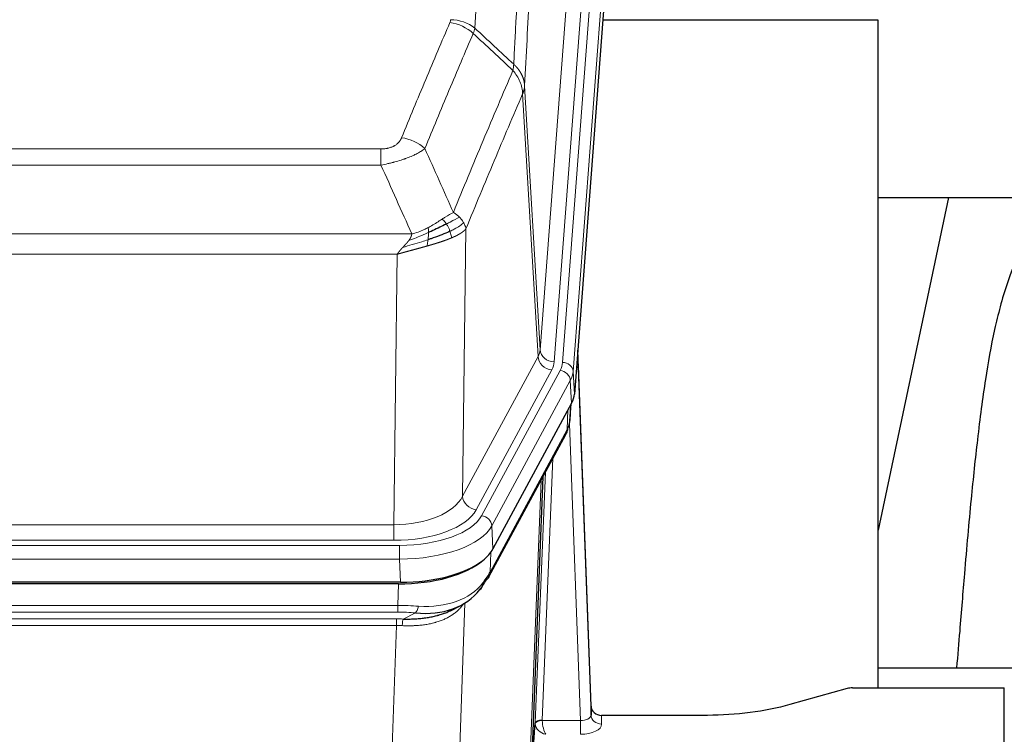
# Model space of a CAD drawing. Header units: inches. Extents: x 0 to 23760, y -13 to 16800.
# Tile 209 of 247: x 15943 to 16221, y 14457 to 14659. Entities that reach past the tile are written whole.
import ezdxf

# ---------------------------------------------------------------- set-up
doc = ezdxf.new("R2010")
doc.units = ezdxf.units.IN
doc.layers.add('254', color=7, linetype='Continuous', true_color=0xffffff)

msp = doc.modelspace()

# ---------------------------------------------------------------- linework, layer by layer
at = {"layer": '254', "color": 110, "linetype": 'Continuous', "lineweight": 13}
for p, q in [((16090.194, 14565.756), (16103.26, 14738.529)), ((16107.252, 14735.102), (16094.186, 14562.329)), ((16096.533, 14562.177), (16109.644, 14735.537)), ((16112.638, 14732.967), (16099.527, 14559.607)), ((16089.613, 14563.846), (16085.261, 14638.098)), ((16085.817, 14640.432), (16090.194, 14565.756)), ((15839.825, 14622.551), (16045.168, 14622.551)), ((16045.168, 14617.988), (16045.168, 14622.551)), ((16045.168, 14617.988), (15839.825, 14617.988)), ((16069.219, 14599.954), (16068.261, 14524.303)), ((15831.094, 14598.508), (16053.899, 14598.508)), ((16049.787, 14592.764), (15835.207, 14592.764)), ((16048.818, 14516.268), (16049.787, 14592.764)), ((16068.261, 14524.303), (16089.613, 14563.846)), ((16072.137, 14520.495), (16093.489, 14560.038)), ((16073.662, 14518.82), (16095.836, 14559.886)), ((16099.527, 14559.607), (16099.901, 14553.234)), ((16098.743, 14557.029), (16076.569, 14515.964)), ((16099.116, 14550.657), (16098.743, 14557.029)), ((16098.632, 14545.731), (16098.986, 14550.415)), ((16097.847, 14543.152), (16098.065, 14548.71)), ((16101.613, 14460.908), (16098.482, 14544.76)), ((16076.099, 14502.877), (16097.847, 14543.152)), ((16093.829, 14535.047), (16090.807, 14460.995)), ((16088.81, 14460.229), (16091.702, 14531.107)), ((16086.995, 14441.601), (16090.463, 14528.812)), ((15836.175, 14516.268), (16048.818, 14516.268)), ((16048.818, 14511.854), (16048.818, 14516.268)), ((16076.569, 14515.964), (16076.862, 14509.442)), ((15834.586, 14510.431), (16050.407, 14510.431)), ((16048.818, 14511.854), (15836.175, 14511.854)), ((16050.407, 14506.525), (16050.407, 14510.431)), ((16076.276, 14508.512), (16076.099, 14502.877)), ((16050.407, 14506.525), (15834.586, 14506.525)), ((16050.7, 14500.004), (16050.407, 14506.525)), ((16049.917, 14493.431), (16050.108, 14499.522)), ((15835.076, 14493.431), (16049.917, 14493.431)), ((16049.917, 14491.566), (16049.917, 14493.431)), ((16068.946, 14494.126), (16065.51, 14399.986)), ((16049.917, 14491.566), (15835.076, 14491.566)), ((16051.488, 14489.592), (16054.941, 14491.337)), ((15835.418, 14489.623), (16049.575, 14489.623)), ((16049.575, 14487.758), (15835.418, 14487.758)), ((16046.102, 14392.582), (16049.575, 14487.758)), ((16049.575, 14487.758), (16049.575, 14489.623)), ((16090.808, 14460.908), (16101.613, 14460.908)), ((16101.613, 14460.908), (16101.613, 14456.993)), ((16107.594, 14462.355), (16107.604, 14459.907))]:
    msp.add_line(p, q, dxfattribs=at)
at = {"layer": '254', "color": 2, "linetype": 'Continuous', "lineweight": 25}
for p, q in [((16113.019, 14726.688), (16099.901, 14553.234)), ((16185.837, 14658.924), (16107.894, 14658.924)), ((16185.837, 14470.122), (16185.837, 14658.924)), ((16205.68, 14608.842), (16185.837, 14514.686)), ((16185.899, 14608.845), (16257.574, 14608.845)), ((16104.595, 14464.977), (16100.837, 14565.615)), ((16100.917, 14561.222), (16104.606, 14462.44)), ((16099.116, 14550.657), (16076.862, 14509.442)), ((16098.625, 14545.618), (16098.988, 14550.42)), ((16098.803, 14550.075), (16098.632, 14545.731)), ((16098.625, 14545.618), (16098.632, 14545.731)), ((16075.74, 14501.547), (16097.488, 14541.822)), ((16091.009, 14529.822), (16087.581, 14443.611)), ((16050.7, 14500.004), (15834.293, 14500.004)), ((16050.108, 14499.522), (15834.885, 14499.522)), ((16064.806, 14491.959), (16067.599, 14493.37)), ((16257.834, 14475.695), (16185.838, 14475.695)), ((16177.041, 14469.927), (16160.876, 14465.396)), ((16178.539, 14470.122), (16221.497, 14470.122)), ((16221.497, 14381.72), (16221.497, 14470.122)), ((16104.606, 14462.44), (16104.595, 14464.977)), ((16087.581, 14443.611), (16088.81, 14460.229)), ((16137.497, 14462.355), (16107.594, 14462.355))]:
    msp.add_line(p, q, dxfattribs=at)
at = {"layer": '254', "color": 110, "linetype": 'Continuous', "lineweight": 13}
for centre, major_axis, ratio, start_param, end_param in [((16064.676, 14650.011), (-9.188, 3.948), 0.8056434, 4.2999866, 5.045624), ((16064.864, 14650.803), (-9.987, 0.512), 0.8285973, 3.9974013, 4.7548106), ((16051.015, 14617.549), (9.245, -3.812), 0.7933159, 1.14397, 1.886928), ((16070.168, 14566.267), (-20.038, 0.241), 0.4621297, 2.903225, 3.1123764), ((16094.186, 14565.877), (3.989, -0.302), 0.8864705, 3.2608937, 4.7793301), ((16093.489, 14563.586), (3.52, -1.9), 0.8606628, 3.6289862, 5.1474227), ((16100.917, 14559.069), (-0.214, 6.443), 0.0117452, 5.0526437, 5.774114), ((16070.168, 14562.719), (-24.033, 0.005), 0.4611335, 2.8976848, 3.1068362), ((16072.515, 14562.567), (-24.033, 0.005), 0.4611335, 2.8976848, 3.1068362), ((16096.533, 14559.516), (2.991, -0.226), 0.8864705, 0.119301, 1.6377375), ((16097.919, 14561.131), (2.998, 0.112), 0.4302668, 5.7021495, 6.2671208), ((16095.836, 14557.225), (2.64, -1.425), 0.8606628, 0.4873936, 2.00583), ((16072.515, 14559.906), (27.028, 0.171), 0.4605352, 6.0362132, 6.2453646), ((16070.837, 14525.943), (27.538, 20.422), 0.1820488, 5.9117286, 5.9437089), ((16093.968, 14543.722), (3.52, -1.9), 0.8606628, 0.0000038, 0.4001271), ((16048.898, 14526.875), (20.002, 0.126), 0.5302672, 4.7050812, 6.0263936), ((16072.137, 14524.043), (-3.52, 1.9), 0.8606628, 0.4873936, 2.00583), ((16048.898, 14523.327), (24.002, 0.049), 0.477994, 4.708097, 6.0294094), ((16050.355, 14521.528), (-24.02, 0.03), 0.4619935, 1.5735185, 2.8978281), ((16073.662, 14516.159), (2.64, -1.425), 0.8606628, 0.4873936, 2.00583), ((16050.355, 14518.867), (27.018, 0.111), 0.4567867, 4.7124116, 6.0367213), ((16072.221, 14503.447), (3.52, -1.9), 0.8606628, 0.0000038, 0.4001271), ((16050.171, 14514.815), (-25.329, 12.681), 0.6929209, 2.1169098, 3.0007467), ((16049.268, 14485.997), (27.015, 0.091), 0.2751837, 1.3250001, 1.545831), ((16049.268, 14482.162), (23.017, 0.318), 0.4083138, 1.3161001, 1.5369309), ((16054.941, 14495.173), (-0.368, -3.983), 0.2964475, 0.3019504, 1.0888865), ((16048.786, 14479.811), (24.025, 0.387), 0.4081205, 1.4515093, 1.5313568), ((16048.786, 14475.976), (20.023, 0.877), 0.5868264, 1.4258228, 1.5056703), ((16051.488, 14485.757), (0.131, 3.998), 0.1099517, 0.2897867, 1.0584981), ((16091.807, 14460.103), (-2.996, 0.15), 0.8842144, 0.0089583, 0.1047236), ((16090.807, 14460.134), (1.998, -0.082), 0.4302193, 1.5883537, 3.1255299), ((16090.808, 14460.047), (-1.996, -0.13), 0.4297663, 4.6843512, 6.2157251), ((16091.771, 14459.617), (-2.669, 1.608), 0.8008031, 0.5106166, 2.0203264), ((16091.807, 14460.964), (1.001, 0.011), 0.9036678, 3.0949665, 3.1907319), ((16091.771, 14459.617), (-0.506, 2.997), 0.2740591, 1.0794715, 2.5891813), ((16101.601, 14462.531), (-3.004, 0.138), 0.5390598, 1.5996723, 3.1704686), ((16101.601, 14459.907), (-6.003, 0.008), 0.4854373, 1.5734916, 3.1442879), ((16107.604, 14462.531), (-3, -0.013), 0.8746179, 0.0299147, 1.5670846)]:
    msp.add_ellipse(centre, major_axis=major_axis, ratio=ratio, start_param=start_param, end_param=end_param, dxfattribs=at)
at = {"layer": '254', "color": 2, "linetype": 'Continuous', "lineweight": 25}
for centre, major_axis, ratio, start_param, end_param in [((16072.88, 14553.673), (-27.037, 0.006), 0.4611335, 2.8976848, 3.1068362), ((16094.134, 14544.043), (3.584, -1.776), 0.8816114, 6.2824956, 6.6531678), ((16071.988, 14555.219), (-26.161, 11.46), 0.4493681, 3.1218709, 3.267222), ((16070.837, 14525.943), (27.174, 22.247), 0.2659539, 6.0029095, 6.0348898), ((16050.642, 14512.488), (-27.023, 0.034), 0.4619935, 2.6128783, 2.8978281), ((16050.083, 14511.997), (-27.01, 0.015), 0.4618579, 1.5720062, 2.656), ((16050.642, 14512.488), (-27.023, 0.034), 0.4619935, 1.5735185, 2.6128783), ((16049.268, 14485.997), (27.355, 20.182), 0.1876908, 5.6857719, 5.9066027), ((16051.964, 14483.135), (23.434, 19.972), 0.1471226, 5.6997031, 5.9205339), ((16070.444, 14500.765), (3.195, -2.407), 0.6715965, 6.033487, 6.820423), ((16072.221, 14503.447), (3.52, -1.9), 0.8606628, 5.9153676, 6.2831892), ((16050.171, 14514.815), (-23.359, 16.381), 0.7286412, 2.2260513, 3.1098882), ((16178.542, 14468.665), (-3, 0.002), 0.4856498, 4.7136997, 5.2369038), ((16107.593, 14465.068), (-3, 0.002), 0.9042699, 0.0343167, 1.5714866)]:
    msp.add_ellipse(centre, major_axis=major_axis, ratio=ratio, start_param=start_param, end_param=end_param, dxfattribs=at)
at = {"layer": '254', "color": 110, "linetype": 'Continuous', "lineweight": 13}
for points, knots in [([(16083.705, 14839.155), (16083.147, 14832.542), (16082.045, 14819.068), (16080.435, 14798.107), (16079.392, 14783.635), (16078.62, 14772.593), (16078.237, 14767.025), (16077.858, 14761.388), (16077.607, 14757.613), (16077.481, 14755.719), (16076.857, 14746.205), (16076.365, 14738.473), (16075.639, 14726.691), (16075.398, 14722.734), (16074.922, 14714.761), (16074.686, 14710.745), (16073.983, 14698.606), (16073.061, 14682.183), (16072.169, 14665.285), (16071.731, 14656.716)], [0, 0, 0, 0, 0.125, 0.25, 0.375, 0.375, 0.4375, 0.46875, 0.46875, 0.5, 0.5, 0.625, 0.625, 0.6875, 0.6875, 0.75, 0.75, 0.875, 1, 1, 1, 1]), ([(16082.728, 14646.494), (16082.784, 14647.584), (16082.84, 14648.672), (16082.952, 14650.845), (16083.12, 14654.098), (16083.516, 14661.649), (16083.859, 14668.05), (16084.552, 14680.76), (16085.493, 14697.457), (16086.951, 14721.759), (16087.956, 14737.463), (16088.529, 14746.157), (16088.593, 14747.121), (16088.721, 14749.045), (16088.914, 14751.925), (16089.365, 14758.604), (16089.757, 14764.256), (16090.085, 14768.927), (16090.151, 14769.859), (16090.283, 14771.719), (16090.481, 14774.503), (16090.946, 14780.957), (16091.349, 14786.415), (16092.161, 14797.234), (16093.258, 14811.399), (16094.386, 14825.043), (16094.957, 14831.734)], [0, 0, 0, 0, 0.015625, 0.015625, 0.03125, 0.0625, 0.125, 0.125, 0.25, 0.375, 0.5, 0.5, 0.515625, 0.515625, 0.53125, 0.5625, 0.625, 0.625, 0.640625, 0.640625, 0.65625, 0.6875, 0.75, 0.75, 0.875, 1, 1, 1, 1]), ([(16098.013, 14825.118), (16097.443, 14818.445), (16096.318, 14804.84), (16095.224, 14790.715), (16094.415, 14779.927), (16094.013, 14774.484), (16093.549, 14768.049), (16093.351, 14765.273), (16093.22, 14763.418), (16093.154, 14762.489), (16092.827, 14757.832), (16092.436, 14752.196), (16091.986, 14745.538), (16091.794, 14742.666), (16091.666, 14740.748), (16091.603, 14739.786), (16091.03, 14731.118), (16090.029, 14715.462), (16088.574, 14691.235), (16087.168, 14666.267), (16086.262, 14649.126), (16085.817, 14640.432)], [0, 0, 0, 0, 0.125, 0.25, 0.25, 0.3125, 0.34375, 0.359375, 0.359375, 0.375, 0.375, 0.4375, 0.46875, 0.484375, 0.484375, 0.5, 0.5, 0.625, 0.75, 0.875, 1, 1, 1, 1]), ([(16051.015, 14625.705), (16052.149, 14628.467), (16053.284, 14631.217), (16055.557, 14636.694), (16056.694, 14639.422), (16060.109, 14647.57), (16062.391, 14652.957), (16064.676, 14658.297)], [0, 0, 0, 0, 0.25, 0.25, 0.5, 0.5, 1, 1, 1, 1]), ([(16064.864, 14659.092), (16064.857, 14658.958), (16064.838, 14658.825), (16064.775, 14658.56), (16064.732, 14658.428), (16064.676, 14658.297)], [0, 0, 0, 0, 0.5, 0.5, 1, 1, 1, 1]), ([(16071.272, 14655.211), (16068.984, 14649.874), (16066.7, 14644.493), (16063.281, 14636.352), (16062.142, 14633.627), (16059.867, 14628.154), (16058.73, 14625.406), (16057.595, 14622.648)], [0, 0, 0, 0, 0.5, 0.5, 0.75, 0.75, 1, 1, 1, 1]), ([(16082.728, 14646.494), (16082.707, 14646.23), (16082.692, 14645.943), (16082.633, 14645.353), (16082.591, 14645.051), (16082.516, 14644.757)], [0, 0, 0, 0, 0.5, 0.5, 1, 1, 1, 1]), ([(16082.728, 14646.494), (16082.741, 14646.482), (16082.766, 14646.46), (16082.804, 14646.425), (16082.842, 14646.39), (16082.88, 14646.355), (16082.919, 14646.319), (16082.957, 14646.283), (16082.996, 14646.246), (16083.034, 14646.209), (16083.073, 14646.171), (16083.112, 14646.133), (16083.151, 14646.094), (16083.189, 14646.055), (16083.228, 14646.015), (16083.268, 14645.975), (16083.307, 14645.935), (16083.346, 14645.893), (16083.385, 14645.852), (16083.424, 14645.81), (16083.463, 14645.767), (16083.503, 14645.724), (16083.542, 14645.681), (16083.581, 14645.637), (16083.62, 14645.592), (16083.659, 14645.547), (16083.699, 14645.501), (16083.738, 14645.455), (16083.777, 14645.409), (16083.816, 14645.361), (16083.855, 14645.314), (16083.894, 14645.266), (16083.932, 14645.217), (16083.971, 14645.168), (16084.01, 14645.118), (16084.048, 14645.067), (16084.087, 14645.016), (16084.125, 14644.965), (16084.163, 14644.913), (16084.201, 14644.861), (16084.239, 14644.808), (16084.276, 14644.754), (16084.314, 14644.7), (16084.351, 14644.645), (16084.388, 14644.59), (16084.425, 14644.534), (16084.462, 14644.478), (16084.498, 14644.421), (16084.534, 14644.363), (16084.57, 14644.305), (16084.606, 14644.247), (16084.642, 14644.188), (16084.677, 14644.128), (16084.712, 14644.068), (16084.746, 14644.007), (16084.781, 14643.945), (16084.814, 14643.883), (16084.848, 14643.821), (16084.881, 14643.758), (16084.917, 14643.69), (16084.953, 14643.617), (16084.992, 14643.539), (16085.029, 14643.461), (16085.066, 14643.383), (16085.102, 14643.304), (16085.137, 14643.225), (16085.171, 14643.146), (16085.205, 14643.066), (16085.237, 14642.987), (16085.269, 14642.907), (16085.3, 14642.827), (16085.33, 14642.746), (16085.359, 14642.666), (16085.387, 14642.585), (16085.415, 14642.504), (16085.441, 14642.423), (16085.467, 14642.342), (16085.492, 14642.26), (16085.516, 14642.178), (16085.539, 14642.096), (16085.562, 14642.014), (16085.583, 14641.932), (16085.604, 14641.85), (16085.623, 14641.767), (16085.642, 14641.684), (16085.66, 14641.601), (16085.677, 14641.519), (16085.693, 14641.435), (16085.708, 14641.352), (16085.723, 14641.269), (16085.736, 14641.186), (16085.749, 14641.102), (16085.76, 14641.019), (16085.771, 14640.935), (16085.781, 14640.851), (16085.79, 14640.768), (16085.798, 14640.684), (16085.806, 14640.6), (16085.812, 14640.516), (16085.816, 14640.46), (16085.817, 14640.432)], [0, 0, 0, 0, 0.0069372, 0.0139334, 0.0209887, 0.028103, 0.0352764, 0.0425088, 0.0498003, 0.0571509, 0.0645605, 0.0720292, 0.0795569, 0.0871437, 0.0947896, 0.1024945, 0.1102584, 0.1180815, 0.1259636, 0.1339048, 0.141905, 0.1499643, 0.1580827, 0.1662601, 0.1744966, 0.1827922, 0.1911468, 0.1995605, 0.2080333, 0.2165651, 0.225156, 0.233806, 0.2425151, 0.2512832, 0.2601104, 0.2689967, 0.277942, 0.2869465, 0.29601, 0.3051325, 0.3143142, 0.3235549, 0.3328547, 0.3422136, 0.3516315, 0.3611085, 0.3706446, 0.3802398, 0.3898941, 0.3996074, 0.4093798, 0.4192113, 0.4291019, 0.4390515, 0.4490602, 0.459128, 0.4692549, 0.4794409, 0.4896859, 0.4999901, 0.5124905, 0.524991, 0.5374914, 0.5499918, 0.5624922, 0.5749926, 0.587493, 0.5999934, 0.6124937, 0.6249941, 0.6374944, 0.6499948, 0.6624951, 0.6749954, 0.6874957, 0.699996, 0.7124963, 0.7249966, 0.7374968, 0.7499971, 0.7624973, 0.7749976, 0.7874978, 0.799998, 0.8124982, 0.8249984, 0.8374986, 0.8499988, 0.8624989, 0.8749991, 0.8874992, 0.8999993, 0.9124995, 0.9249996, 0.9374997, 0.9499998, 0.9624998, 0.9749999, 0.9875, 1, 1, 1, 1]), ([(16065.662, 14604.6), (16067.06, 14608.015), (16068.459, 14611.412), (16071.262, 14618.174), (16072.665, 14621.538), (16076.878, 14631.577), (16079.694, 14638.201), (16082.516, 14644.757)], [0, 0, 0, 0, 0.25, 0.25, 0.5, 0.5, 1, 1, 1, 1]), ([(16082.516, 14644.757), (16082.925, 14644.274), (16083.297, 14643.763), (16083.956, 14642.699), (16084.241, 14642.147), (16084.713, 14641.015), (16084.899, 14640.436), (16085.162, 14639.269), (16085.24, 14638.682), (16085.261, 14638.098)], [0, 0, 0, 0, 0.25, 0.25, 0.5, 0.5, 0.75, 0.75, 1, 1, 1, 1]), ([(16085.261, 14638.098), (16082.575, 14631.866), (16079.896, 14625.571), (16075.885, 14616.034), (16074.549, 14612.84), (16071.882, 14606.42), (16070.549, 14603.195), (16069.219, 14599.954)], [0, 0, 0, 0, 0.5, 0.5, 0.75, 0.75, 1, 1, 1, 1]), ([(16085.817, 14640.432), (16085.817, 14640.425), (16085.816, 14640.399), (16085.812, 14640.342), (16085.805, 14640.251), (16085.794, 14640.124), (16085.775, 14639.962), (16085.746, 14639.765), (16085.705, 14639.532), (16085.661, 14639.333), (16085.622, 14639.179), (16085.597, 14639.083), (16085.571, 14638.99), (16085.544, 14638.898), (16085.516, 14638.808), (16085.489, 14638.721), (16085.46, 14638.636), (16085.432, 14638.553), (16085.403, 14638.472), (16085.375, 14638.393), (16085.346, 14638.316), (16085.318, 14638.242), (16085.29, 14638.17), (16085.27, 14638.122), (16085.261, 14638.098)], [0, 0, 0, 0, 0.0092499, 0.0337179, 0.073404, 0.128308, 0.1984299, 0.2837694, 0.3843264, 0.5001005, 0.5424888, 0.5838484, 0.6241794, 0.6634821, 0.7017567, 0.7390032, 0.7752221, 0.8104134, 0.8445775, 0.8777146, 0.909825, 0.9409091, 0.9709673, 1, 1, 1, 1]), ([(16051.015, 14625.705), (16050.994, 14625.654), (16050.972, 14625.603), (16050.926, 14625.501), (16050.902, 14625.45), (16050.826, 14625.299), (16050.772, 14625.199), (16050.654, 14625.002), (16050.59, 14624.904), (16050.454, 14624.711), (16050.38, 14624.616), (16050.223, 14624.428), (16050.139, 14624.336), (16050.004, 14624.199), (16049.957, 14624.154), (16049.861, 14624.064), (16049.811, 14624.02), (16049.657, 14623.889), (16049.549, 14623.804), (16049.321, 14623.641), (16049.201, 14623.563), (16049.012, 14623.45), (16048.915, 14623.394), (16048.814, 14623.341), (16048.746, 14623.306), (16048.711, 14623.288), (16048.537, 14623.203), (16048.392, 14623.139), (16047.945, 14622.962), (16047.629, 14622.863), (16047.208, 14622.763), (16047.123, 14622.745), (16046.95, 14622.71), (16046.863, 14622.694), (16046.602, 14622.65), (16046.426, 14622.626), (16046.071, 14622.588), (16045.892, 14622.574), (16045.532, 14622.556), (16045.351, 14622.551), (16045.168, 14622.551)], [0, 0, 0, 0, 0.03125, 0.03125, 0.0625, 0.0625, 0.125, 0.125, 0.1875, 0.1875, 0.25, 0.25, 0.3125, 0.3125, 0.34375, 0.34375, 0.375, 0.375, 0.4375, 0.4375, 0.5, 0.5, 0.53125, 0.546875, 0.546875, 0.5625, 0.5625, 0.625, 0.625, 0.75, 0.75, 0.78125, 0.78125, 0.8125, 0.8125, 0.875, 0.875, 0.9375, 0.9375, 1, 1, 1, 1]), ([(16057.595, 14622.648), (16057.297, 14622.415), (16056.971, 14622.184), (16056.258, 14621.726), (16055.871, 14621.5), (16055.243, 14621.163), (16054.971, 14621.024), (16054.686, 14620.885), (16054.571, 14620.83), (16054.513, 14620.803), (16054.337, 14620.72), (16054.219, 14620.665), (16053.616, 14620.394), (16053.107, 14620.183), (16052.435, 14619.928), (16052.299, 14619.877), (16052.092, 14619.802), (16052.022, 14619.777), (16051.882, 14619.727), (16051.812, 14619.702), (16051.46, 14619.579), (16051.173, 14619.483), (16050.297, 14619.202), (16049.692, 14619.024), (16048.989, 14618.835), (16048.91, 14618.814), (16048.753, 14618.773), (16048.673, 14618.752), (16048.435, 14618.691), (16048.276, 14618.651), (16047.796, 14618.534), (16047.474, 14618.459), (16046.499, 14618.242), (16045.838, 14618.109), (16045.168, 14617.988)], [0, 0, 0, 0, 0.125, 0.125, 0.25, 0.25, 0.3125, 0.328125, 0.328125, 0.34375, 0.34375, 0.375, 0.375, 0.5, 0.5, 0.53125, 0.53125, 0.546875, 0.546875, 0.5625, 0.5625, 0.625, 0.625, 0.75, 0.75, 0.765625, 0.765625, 0.78125, 0.78125, 0.8125, 0.8125, 0.875, 0.875, 1, 1, 1, 1]), ([(16062.487, 14602.704), (16062.337, 14602.607), (16062.186, 14602.509), (16061.571, 14602.112), (16061.092, 14601.805), (16060.098, 14601.191), (16059.583, 14600.884), (16058.876, 14600.49), (16058.698, 14600.392), (16058.517, 14600.297)], [0, 0, 0, 0, 0.125, 0.125, 0.5, 0.5, 0.875, 0.875, 1, 1, 1, 1]), ([(16065.662, 14604.6), (16064.969, 14604.272), (16064.203, 14603.807), (16063.076, 14603.086), (16062.785, 14602.898), (16062.487, 14602.704)], [0, 0, 0, 0, 0.75, 0.75, 1, 1, 1, 1]), ([(16063.711, 14601.324), (16063.612, 14601.479), (16063.511, 14601.627), (16063.254, 14601.971), (16063.097, 14602.155), (16062.786, 14602.471), (16062.633, 14602.602), (16062.487, 14602.704)], [0, 0, 0, 0, 0.25, 0.25, 0.625, 0.625, 1, 1, 1, 1]), ([(16067.369, 14603.255), (16066.671, 14602.872), (16065.8, 14602.4), (16064.439, 14601.694), (16064.082, 14601.512), (16063.711, 14601.324)], [0, 0, 0, 0, 0.75, 0.75, 1, 1, 1, 1]), ([(16067.369, 14603.255), (16067.246, 14603.379), (16067.118, 14603.5), (16066.786, 14603.796), (16066.575, 14603.967), (16066.134, 14604.295), (16065.902, 14604.451), (16065.662, 14604.6)], [0, 0, 0, 0, 0.25, 0.25, 0.625, 0.625, 1, 1, 1, 1]), ([(16068.58, 14601.667), (16068.541, 14601.736), (16068.5, 14601.806), (16068.333, 14602.082), (16068.194, 14602.285), (16067.89, 14602.683), (16067.726, 14602.878), (16067.491, 14603.131), (16067.43, 14603.193), (16067.369, 14603.255)], [0, 0, 0, 0, 0.125, 0.125, 0.5, 0.5, 0.875, 0.875, 1, 1, 1, 1]), ([(16058.517, 14600.297), (16058.157, 14600.105), (16057.79, 14599.919), (16056.296, 14599.216), (16055.12, 14598.774), (16053.899, 14598.508)], [0, 0, 0, 0, 0.25, 0.25, 1, 1, 1, 1]), ([(16058.668, 14598.927), (16058.669, 14599.082), (16058.667, 14599.23), (16058.654, 14599.574), (16058.638, 14599.757), (16058.59, 14600.07), (16058.558, 14600.199), (16058.517, 14600.297)], [0, 0, 0, 0, 0.25, 0.25, 0.625, 0.625, 1, 1, 1, 1]), ([(16064.697, 14599.251), (16064.666, 14599.34), (16064.634, 14599.428), (16064.499, 14599.786), (16064.386, 14600.056), (16064.137, 14600.585), (16064, 14600.843), (16063.809, 14601.167), (16063.76, 14601.247), (16063.711, 14601.324)], [0, 0, 0, 0, 0.125, 0.125, 0.5, 0.5, 0.875, 0.875, 1, 1, 1, 1]), ([(16068.58, 14601.667), (16067.967, 14601.083), (16067.071, 14600.474), (16065.542, 14599.659), (16065.132, 14599.455), (16064.697, 14599.251)], [0, 0, 0, 0, 0.75, 0.75, 1, 1, 1, 1]), ([(16065.187, 14597.405), (16065.116, 14597.766), (16065.016, 14598.225), (16064.815, 14598.9), (16064.758, 14599.074), (16064.697, 14599.251)], [0, 0, 0, 0, 0.75, 0.75, 1, 1, 1, 1]), ([(16069.219, 14599.954), (16069.213, 14599.947), (16069.201, 14599.932), (16069.183, 14599.911), (16069.164, 14599.889), (16069.146, 14599.868), (16069.127, 14599.847), (16069.109, 14599.826), (16069.09, 14599.805), (16069.071, 14599.784), (16069.051, 14599.763), (16069.032, 14599.742), (16069.012, 14599.721), (16068.993, 14599.701), (16068.973, 14599.68), (16068.953, 14599.66), (16068.932, 14599.639), (16068.912, 14599.619), (16068.891, 14599.599), (16068.871, 14599.579), (16068.85, 14599.559), (16068.829, 14599.539), (16068.808, 14599.519), (16068.787, 14599.499), (16068.765, 14599.479), (16068.744, 14599.46), (16068.722, 14599.44), (16068.7, 14599.421), (16068.679, 14599.402), (16068.657, 14599.382), (16068.635, 14599.363), (16068.612, 14599.344), (16068.59, 14599.325), (16068.568, 14599.306), (16068.545, 14599.287), (16068.522, 14599.269), (16068.5, 14599.25), (16068.477, 14599.231), (16068.454, 14599.213), (16068.431, 14599.195), (16068.408, 14599.176), (16068.385, 14599.158), (16068.361, 14599.14), (16068.338, 14599.122), (16068.314, 14599.104), (16068.291, 14599.086), (16068.267, 14599.068), (16068.243, 14599.05), (16068.22, 14599.033), (16068.196, 14599.015), (16068.172, 14598.998), (16068.148, 14598.98), (16068.124, 14598.963), (16068.1, 14598.946), (16068.076, 14598.929), (16068.051, 14598.912), (16068.027, 14598.895), (16068.003, 14598.878), (16067.978, 14598.861), (16067.954, 14598.844), (16067.929, 14598.828), (16067.905, 14598.811), (16067.88, 14598.795), (16067.855, 14598.778), (16067.831, 14598.762), (16067.806, 14598.746), (16067.781, 14598.73), (16067.756, 14598.714), (16067.732, 14598.698), (16067.707, 14598.682), (16067.682, 14598.666), (16067.657, 14598.65), (16067.632, 14598.635), (16067.607, 14598.619), (16067.582, 14598.604), (16067.557, 14598.588), (16067.532, 14598.573), (16067.507, 14598.558), (16067.482, 14598.542), (16067.457, 14598.527), (16067.432, 14598.512), (16067.407, 14598.497), (16067.382, 14598.483), (16067.357, 14598.468), (16067.332, 14598.453), (16067.307, 14598.439), (16067.282, 14598.424), (16067.256, 14598.41), (16067.231, 14598.395), (16067.206, 14598.381), (16067.181, 14598.367), (16067.156, 14598.353), (16067.131, 14598.339), (16067.106, 14598.325), (16067.081, 14598.311), (16067.056, 14598.297), (16067.031, 14598.283), (16067.006, 14598.269), (16066.981, 14598.256), (16066.956, 14598.242), (16066.932, 14598.229), (16066.907, 14598.216), (16066.882, 14598.202), (16066.857, 14598.189), (16066.832, 14598.176), (16066.808, 14598.163), (16066.783, 14598.15), (16066.758, 14598.137), (16066.734, 14598.124), (16066.709, 14598.112), (16066.685, 14598.099), (16066.66, 14598.086), (16066.636, 14598.074), (16066.611, 14598.061), (16066.587, 14598.049), (16066.563, 14598.037), (16066.538, 14598.024), (16066.514, 14598.012), (16066.49, 14598), (16066.466, 14597.988), (16066.442, 14597.976), (16066.418, 14597.965), (16066.394, 14597.953), (16066.37, 14597.941), (16066.346, 14597.929), (16066.323, 14597.918), (16066.299, 14597.906), (16066.275, 14597.895), (16066.252, 14597.884), (16066.228, 14597.872), (16066.205, 14597.861), (16066.182, 14597.85), (16066.158, 14597.839), (16066.135, 14597.828), (16066.112, 14597.817), (16066.089, 14597.806), (16066.066, 14597.796), (16066.043, 14597.785), (16066.02, 14597.774), (16065.998, 14597.764), (16065.975, 14597.753), (16065.953, 14597.743), (16065.93, 14597.732), (16065.908, 14597.722), (16065.885, 14597.712), (16065.863, 14597.702), (16065.841, 14597.692), (16065.819, 14597.682), (16065.797, 14597.672), (16065.775, 14597.662), (16065.754, 14597.652), (16065.732, 14597.642), (16065.71, 14597.633), (16065.689, 14597.623), (16065.668, 14597.614), (16065.646, 14597.604), (16065.625, 14597.595), (16065.604, 14597.586), (16065.583, 14597.576), (16065.562, 14597.567), (16065.542, 14597.558), (16065.521, 14597.549), (16065.5, 14597.54), (16065.48, 14597.531), (16065.46, 14597.522), (16065.439, 14597.514), (16065.419, 14597.505), (16065.399, 14597.496), (16065.379, 14597.488), (16065.36, 14597.479), (16065.34, 14597.471), (16065.32, 14597.462), (16065.301, 14597.454), (16065.282, 14597.446), (16065.262, 14597.438), (16065.243, 14597.429), (16065.224, 14597.421), (16065.206, 14597.413), (16065.193, 14597.408), (16065.187, 14597.405)], [0, 0, 0, 0, 0.0080212, 0.0160154, 0.0239827, 0.0319231, 0.0398365, 0.0477229, 0.0555824, 0.0634149, 0.0712205, 0.0789992, 0.0867509, 0.0944756, 0.1021734, 0.1098443, 0.1174881, 0.1251051, 0.1326951, 0.1402581, 0.1477942, 0.1553034, 0.1627856, 0.1702408, 0.1776691, 0.1850704, 0.1924448, 0.1997923, 0.2071128, 0.2144063, 0.2216729, 0.2289126, 0.2361253, 0.243311, 0.2504698, 0.2576016, 0.2647065, 0.2717845, 0.2788355, 0.2858595, 0.2928566, 0.2998268, 0.30677, 0.3136862, 0.3205755, 0.3274379, 0.3342733, 0.3410817, 0.3478632, 0.3546178, 0.3613454, 0.3680461, 0.3747198, 0.3813665, 0.3879863, 0.3945792, 0.4011451, 0.4076841, 0.4141961, 0.4206811, 0.4271393, 0.4335704, 0.4399746, 0.4463519, 0.4527022, 0.4590256, 0.465322, 0.4715915, 0.477834, 0.4840496, 0.4902382, 0.4963999, 0.5025346, 0.5086424, 0.5147232, 0.5207771, 0.526804, 0.532804, 0.5387771, 0.5447232, 0.5506423, 0.5565345, 0.5623997, 0.568238, 0.5740494, 0.5798338, 0.5855912, 0.5913217, 0.5970253, 0.6027019, 0.6083515, 0.6139742, 0.61957, 0.6251388, 0.6306807, 0.6361956, 0.6416836, 0.6471446, 0.6525787, 0.6579858, 0.663366, 0.6687192, 0.6740455, 0.6793448, 0.6846172, 0.6898627, 0.6950812, 0.7002727, 0.7054373, 0.710575, 0.7156857, 0.7207694, 0.7258262, 0.7308561, 0.735859, 0.740835, 0.745784, 0.7507061, 0.7556012, 0.7604694, 0.7653107, 0.7701249, 0.7749123, 0.7796727, 0.7844061, 0.7891127, 0.7937922, 0.7984448, 0.8030705, 0.8076692, 0.812241, 0.8167858, 0.8213037, 0.8257947, 0.8302587, 0.8346957, 0.8391058, 0.843489, 0.8478452, 0.8521745, 0.8564768, 0.8607522, 0.8650006, 0.8692221, 0.8734166, 0.8775842, 0.8817249, 0.8858386, 0.8899254, 0.8939852, 0.8980181, 0.902024, 0.906003, 0.909955, 0.9138802, 0.9177783, 0.9216495, 0.9254938, 0.9293111, 0.9331015, 0.936865, 0.9406015, 0.944311, 0.9479937, 0.9516493, 0.9552781, 0.9588799, 0.9624547, 0.9660026, 0.9695236, 0.9730176, 0.9764847, 0.9799249, 0.9833381, 0.9867243, 0.9900837, 0.993416, 0.9967215, 1, 1, 1, 1]), ([(16069.219, 14599.954), (16069.134, 14600.387), (16068.992, 14600.821), (16068.729, 14601.387), (16068.657, 14601.528), (16068.58, 14601.667)], [0, 0, 0, 0, 0.75, 0.75, 1, 1, 1, 1]), ([(16058.499, 14596.867), (16057.921, 14596.676), (16057.333, 14596.488), (16054.959, 14595.746), (16053.13, 14595.216), (16051.357, 14594.712)], [0, 0, 0, 0, 0.25, 0.25, 1, 1, 1, 1]), ([(16051.357, 14594.712), (16051.372, 14594.727), (16051.4, 14594.758), (16051.441, 14594.803), (16051.482, 14594.847), (16051.521, 14594.889), (16051.56, 14594.931), (16051.597, 14594.971), (16051.633, 14595.011), (16051.669, 14595.049), (16051.703, 14595.086), (16051.736, 14595.122), (16051.768, 14595.156), (16051.799, 14595.19), (16051.829, 14595.222), (16051.858, 14595.254), (16051.886, 14595.284), (16051.913, 14595.313), (16051.939, 14595.341), (16051.963, 14595.367), (16051.987, 14595.393), (16052.01, 14595.417), (16052.031, 14595.441), (16052.052, 14595.463), (16052.071, 14595.484), (16052.09, 14595.504), (16052.107, 14595.523), (16052.123, 14595.54), (16052.138, 14595.557), (16052.153, 14595.572), (16052.166, 14595.586), (16052.178, 14595.599), (16052.189, 14595.611), (16052.199, 14595.622), (16052.208, 14595.632), (16052.216, 14595.64), (16052.222, 14595.648), (16052.228, 14595.654), (16052.233, 14595.659), (16052.245, 14595.673), (16052.266, 14595.696), (16052.295, 14595.728), (16052.324, 14595.761), (16052.352, 14595.792), (16052.38, 14595.824), (16052.407, 14595.855), (16052.435, 14595.886), (16052.462, 14595.917), (16052.488, 14595.948), (16052.515, 14595.978), (16052.541, 14596.008), (16052.566, 14596.038), (16052.592, 14596.068), (16052.617, 14596.097), (16052.641, 14596.126), (16052.666, 14596.155), (16052.69, 14596.184), (16052.713, 14596.212), (16052.737, 14596.24), (16052.76, 14596.268), (16052.782, 14596.296), (16052.805, 14596.323), (16052.827, 14596.351), (16052.848, 14596.378), (16052.87, 14596.404), (16052.891, 14596.431), (16052.911, 14596.457), (16052.932, 14596.483), (16052.952, 14596.509), (16052.971, 14596.534), (16052.991, 14596.56), (16053.01, 14596.585), (16053.022, 14596.601), (16053.029, 14596.609)], [0, 0, 0, 0, 0.0247661, 0.0489206, 0.0724636, 0.0953949, 0.1177147, 0.1394229, 0.1605195, 0.1810045, 0.2008779, 0.2201398, 0.23879, 0.2568287, 0.2742558, 0.2910713, 0.3072753, 0.3228676, 0.3378484, 0.3522176, 0.3659752, 0.3791212, 0.3916556, 0.4035785, 0.4148897, 0.4255894, 0.4356775, 0.445154, 0.454019, 0.4622723, 0.4699141, 0.4769443, 0.4833629, 0.48917, 0.4943654, 0.4989493, 0.5029216, 0.5062824, 0.5090316, 0.5111692, 0.5284651, 0.5456049, 0.5625886, 0.5794163, 0.5960881, 0.612604, 0.6289642, 0.6451687, 0.6612176, 0.6771111, 0.6928491, 0.7084319, 0.7238594, 0.7391318, 0.7542492, 0.7692118, 0.7840195, 0.7986726, 0.8131712, 0.8275153, 0.8417051, 0.8557408, 0.8696224, 0.8833501, 0.8969241, 0.9103445, 0.9236114, 0.936725, 0.9496856, 0.9624932, 0.975148, 0.9876502, 1, 1, 1, 1]), ([(16058.668, 14598.927), (16058.21, 14598.723), (16057.746, 14598.52), (16055.876, 14597.715), (16054.439, 14597.132), (16053.029, 14596.609)], [0, 0, 0, 0, 0.25, 0.25, 1, 1, 1, 1]), ([(16053.029, 14596.609), (16053.037, 14596.62), (16053.053, 14596.641), (16053.076, 14596.673), (16053.099, 14596.705), (16053.122, 14596.737), (16053.145, 14596.769), (16053.167, 14596.8), (16053.189, 14596.832), (16053.211, 14596.863), (16053.232, 14596.894), (16053.253, 14596.925), (16053.274, 14596.956), (16053.294, 14596.987), (16053.314, 14597.018), (16053.334, 14597.049), (16053.353, 14597.08), (16053.372, 14597.11), (16053.391, 14597.141), (16053.409, 14597.171), (16053.427, 14597.201), (16053.445, 14597.231), (16053.462, 14597.261), (16053.479, 14597.291), (16053.496, 14597.321), (16053.512, 14597.351), (16053.528, 14597.381), (16053.544, 14597.41), (16053.559, 14597.439), (16053.574, 14597.469), (16053.589, 14597.498), (16053.603, 14597.527), (16053.617, 14597.556), (16053.631, 14597.585), (16053.644, 14597.614), (16053.657, 14597.643), (16053.67, 14597.671), (16053.682, 14597.7), (16053.695, 14597.728), (16053.706, 14597.757), (16053.718, 14597.785), (16053.729, 14597.813), (16053.739, 14597.841), (16053.75, 14597.869), (16053.76, 14597.897), (16053.769, 14597.924), (16053.779, 14597.952), (16053.788, 14597.979), (16053.797, 14598.007), (16053.805, 14598.034), (16053.813, 14598.061), (16053.821, 14598.088), (16053.828, 14598.115), (16053.835, 14598.142), (16053.842, 14598.169), (16053.848, 14598.196), (16053.855, 14598.222), (16053.86, 14598.249), (16053.866, 14598.275), (16053.871, 14598.302), (16053.875, 14598.328), (16053.88, 14598.354), (16053.884, 14598.38), (16053.888, 14598.406), (16053.891, 14598.431), (16053.894, 14598.457), (16053.897, 14598.483), (16053.899, 14598.5), (16053.899, 14598.508)], [0, 0, 0, 0, 0.0185022, 0.0368847, 0.0551481, 0.073293, 0.0913199, 0.1092294, 0.1270222, 0.1446988, 0.1622598, 0.1797059, 0.1970378, 0.2142561, 0.2313614, 0.2483544, 0.265236, 0.2820066, 0.2986672, 0.3152184, 0.331661, 0.3479958, 0.3642235, 0.380345, 0.3963611, 0.4122725, 0.4280803, 0.4437851, 0.459388, 0.4748898, 0.4902915, 0.5055939, 0.5207981, 0.535905, 0.5509156, 0.565831, 0.5806521, 0.5953801, 0.6100159, 0.6245607, 0.6390157, 0.6533819, 0.6676604, 0.6818526, 0.6959596, 0.7099825, 0.7239227, 0.7377815, 0.75156, 0.7652597, 0.7788818, 0.7924277, 0.8058989, 0.8192966, 0.8326224, 0.8458776, 0.8590638, 0.8721825, 0.8852351, 0.8982233, 0.9111485, 0.9240124, 0.9368166, 0.9495628, 0.9622525, 0.9748874, 0.9874694, 1, 1, 1, 1]), ([(16065.187, 14597.405), (16065.172, 14597.399), (16065.143, 14597.387), (16065.099, 14597.368), (16065.054, 14597.35), (16065.01, 14597.331), (16064.965, 14597.313), (16064.921, 14597.294), (16064.876, 14597.276), (16064.831, 14597.258), (16064.786, 14597.239), (16064.741, 14597.221), (16064.696, 14597.203), (16064.651, 14597.185), (16064.605, 14597.167), (16064.56, 14597.148), (16064.515, 14597.13), (16064.469, 14597.112), (16064.423, 14597.094), (16064.377, 14597.076), (16064.332, 14597.059), (16064.286, 14597.041), (16064.239, 14597.023), (16064.193, 14597.005), (16064.147, 14596.987), (16064.101, 14596.97), (16064.054, 14596.952), (16064.008, 14596.934), (16063.961, 14596.917), (16063.915, 14596.899), (16063.868, 14596.882), (16063.821, 14596.864), (16063.774, 14596.847), (16063.728, 14596.829), (16063.681, 14596.812), (16063.633, 14596.795), (16063.586, 14596.777), (16063.539, 14596.76), (16063.492, 14596.743), (16063.445, 14596.726), (16063.397, 14596.709), (16063.35, 14596.692), (16063.302, 14596.675), (16063.255, 14596.658), (16063.207, 14596.641), (16063.159, 14596.624), (16063.112, 14596.607), (16063.064, 14596.59), (16063.016, 14596.573), (16062.968, 14596.556), (16062.92, 14596.54), (16062.872, 14596.523), (16062.824, 14596.506), (16062.776, 14596.489), (16062.728, 14596.473), (16062.68, 14596.456), (16062.631, 14596.44), (16062.583, 14596.423), (16062.535, 14596.407), (16062.486, 14596.39), (16062.438, 14596.374), (16062.389, 14596.358), (16062.341, 14596.341), (16062.292, 14596.325), (16062.244, 14596.309), (16062.195, 14596.293), (16062.147, 14596.276), (16062.098, 14596.26), (16062.049, 14596.244), (16062, 14596.228), (16061.952, 14596.212), (16061.903, 14596.196), (16061.854, 14596.18), (16061.805, 14596.164), (16061.756, 14596.148), (16061.708, 14596.132), (16061.659, 14596.117), (16061.61, 14596.101), (16061.561, 14596.085), (16061.512, 14596.069), (16061.463, 14596.054), (16061.414, 14596.038), (16061.365, 14596.022), (16061.316, 14596.007), (16061.267, 14595.991), (16061.217, 14595.976), (16061.168, 14595.96), (16061.119, 14595.945), (16061.07, 14595.929), (16061.021, 14595.914), (16060.972, 14595.899), (16060.923, 14595.883), (16060.874, 14595.868), (16060.824, 14595.853), (16060.775, 14595.838), (16060.726, 14595.822), (16060.677, 14595.807), (16060.628, 14595.792), (16060.579, 14595.777), (16060.529, 14595.762), (16060.48, 14595.747), (16060.431, 14595.732), (16060.382, 14595.717), (16060.333, 14595.702), (16060.283, 14595.687), (16060.234, 14595.672), (16060.185, 14595.657), (16060.136, 14595.643), (16060.087, 14595.628), (16060.038, 14595.613), (16059.988, 14595.598), (16059.939, 14595.584), (16059.89, 14595.569), (16059.841, 14595.554), (16059.792, 14595.54), (16059.743, 14595.525), (16059.694, 14595.511), (16059.645, 14595.496), (16059.596, 14595.482), (16059.547, 14595.467), (16059.498, 14595.453), (16059.449, 14595.438), (16059.4, 14595.424), (16059.351, 14595.41), (16059.302, 14595.395), (16059.253, 14595.381), (16059.204, 14595.367), (16059.155, 14595.353), (16059.107, 14595.338), (16059.058, 14595.324), (16059.009, 14595.31), (16058.96, 14595.296), (16058.911, 14595.282), (16058.863, 14595.268), (16058.814, 14595.254), (16058.765, 14595.24), (16058.717, 14595.226), (16058.668, 14595.212), (16058.62, 14595.198), (16058.571, 14595.184), (16058.523, 14595.17), (16058.474, 14595.156), (16058.426, 14595.142), (16058.377, 14595.129), (16058.329, 14595.115), (16058.281, 14595.101), (16058.232, 14595.087), (16058.2, 14595.078), (16058.184, 14595.074)], [0, 0, 0, 0, 0.0076941, 0.0153765, 0.0230472, 0.0307061, 0.0383534, 0.045989, 0.0536129, 0.061225, 0.0688255, 0.0764143, 0.0839914, 0.0915567, 0.0991104, 0.1066524, 0.1141827, 0.1217013, 0.1292082, 0.1367034, 0.1441869, 0.1516588, 0.1591189, 0.1665674, 0.1740041, 0.1814292, 0.1888426, 0.1962444, 0.2036344, 0.2110128, 0.2183794, 0.2257344, 0.2330778, 0.2404094, 0.2477294, 0.2550377, 0.2623343, 0.2696193, 0.2768926, 0.2841542, 0.2914041, 0.2986424, 0.305869, 0.313084, 0.3202872, 0.3274789, 0.3346588, 0.3418271, 0.3489838, 0.3561287, 0.3632621, 0.3703837, 0.3774937, 0.3845921, 0.3916788, 0.3987539, 0.4058173, 0.412869, 0.4199092, 0.4269376, 0.4339544, 0.4409596, 0.4479532, 0.454935, 0.4619053, 0.4688639, 0.4758109, 0.4827462, 0.4896699, 0.496582, 0.5034825, 0.5103713, 0.5172485, 0.524114, 0.5309679, 0.5378102, 0.5446409, 0.55146, 0.5582674, 0.5650632, 0.5718474, 0.57862, 0.5853809, 0.5921303, 0.598868, 0.6055941, 0.6123087, 0.6190116, 0.6257029, 0.6323825, 0.6390506, 0.6457071, 0.652352, 0.6589853, 0.665607, 0.672217, 0.6788155, 0.6854024, 0.6919777, 0.6985414, 0.7050935, 0.7116341, 0.718163, 0.7246804, 0.7311862, 0.7376804, 0.744163, 0.750634, 0.7570935, 0.7635413, 0.7699776, 0.7764024, 0.7828155, 0.7892171, 0.7956072, 0.8019856, 0.8083525, 0.8147079, 0.8210516, 0.8273839, 0.8337045, 0.8400136, 0.8463112, 0.8525972, 0.8588716, 0.8651345, 0.8713859, 0.8776257, 0.8838539, 0.8900706, 0.8962758, 0.9024695, 0.9086516, 0.9148221, 0.9209812, 0.9271287, 0.9332646, 0.9393891, 0.945502, 0.9516034, 0.9576933, 0.9637717, 0.9698385, 0.9758938, 0.9819376, 0.9879699, 0.9939907, 1, 1, 1, 1]), ([(16058.184, 14595.074), (16058.217, 14595.245), (16058.257, 14595.442), (16058.339, 14595.873), (16058.381, 14596.108), (16058.449, 14596.522), (16058.475, 14596.693), (16058.499, 14596.867)], [0, 0, 0, 0, 0.375, 0.375, 0.75, 0.75, 1, 1, 1, 1]), ([(16058.499, 14596.867), (16058.511, 14596.954), (16058.523, 14597.042), (16058.567, 14597.395), (16058.596, 14597.663), (16058.64, 14598.189), (16058.655, 14598.446), (16058.665, 14598.77), (16058.667, 14598.85), (16058.668, 14598.927)], [0, 0, 0, 0, 0.125, 0.125, 0.5, 0.5, 0.875, 0.875, 1, 1, 1, 1]), ([(16058.184, 14595.074), (16058.162, 14595.068), (16058.119, 14595.055), (16058.054, 14595.037), (16057.989, 14595.019), (16057.924, 14595), (16057.859, 14594.982), (16057.794, 14594.964), (16057.729, 14594.945), (16057.664, 14594.927), (16057.599, 14594.909), (16057.533, 14594.89), (16057.468, 14594.872), (16057.403, 14594.854), (16057.338, 14594.836), (16057.273, 14594.818), (16057.207, 14594.8), (16057.142, 14594.781), (16057.077, 14594.763), (16057.012, 14594.745), (16056.947, 14594.727), (16056.881, 14594.709), (16056.816, 14594.691), (16056.751, 14594.673), (16056.686, 14594.655), (16056.62, 14594.637), (16056.555, 14594.619), (16056.49, 14594.601), (16056.425, 14594.583), (16056.359, 14594.565), (16056.294, 14594.547), (16056.229, 14594.53), (16056.164, 14594.512), (16056.099, 14594.494), (16056.033, 14594.476), (16055.968, 14594.458), (16055.903, 14594.44), (16055.838, 14594.423), (16055.773, 14594.405), (16055.708, 14594.387), (16055.643, 14594.369), (16055.578, 14594.352), (16055.512, 14594.334), (16055.447, 14594.316), (16055.382, 14594.299), (16055.317, 14594.281), (16055.252, 14594.263), (16055.188, 14594.246), (16055.123, 14594.228), (16055.058, 14594.21), (16054.993, 14594.193), (16054.928, 14594.175), (16054.863, 14594.158), (16054.798, 14594.14), (16054.734, 14594.123), (16054.669, 14594.105), (16054.604, 14594.087), (16054.54, 14594.07), (16054.475, 14594.053), (16054.41, 14594.035), (16054.346, 14594.018), (16054.281, 14594), (16054.217, 14593.983), (16054.152, 14593.965), (16054.088, 14593.948), (16054.024, 14593.93), (16053.959, 14593.913), (16053.895, 14593.896), (16053.831, 14593.878), (16053.767, 14593.861), (16053.703, 14593.844), (16053.638, 14593.826), (16053.574, 14593.809), (16053.51, 14593.792), (16053.446, 14593.774), (16053.383, 14593.757), (16053.319, 14593.74), (16053.255, 14593.722), (16053.191, 14593.705), (16053.127, 14593.688), (16053.064, 14593.671), (16053, 14593.653), (16052.937, 14593.636), (16052.873, 14593.619), (16052.81, 14593.602), (16052.746, 14593.584), (16052.683, 14593.567), (16052.62, 14593.55), (16052.557, 14593.533), (16052.494, 14593.516), (16052.431, 14593.498), (16052.368, 14593.481), (16052.305, 14593.464), (16052.242, 14593.447), (16052.179, 14593.43), (16052.116, 14593.413), (16052.053, 14593.395), (16051.991, 14593.378), (16051.928, 14593.361), (16051.866, 14593.344), (16051.803, 14593.327), (16051.741, 14593.31), (16051.679, 14593.293), (16051.617, 14593.276), (16051.554, 14593.259), (16051.492, 14593.241), (16051.43, 14593.224), (16051.369, 14593.207), (16051.307, 14593.19), (16051.245, 14593.173), (16051.183, 14593.156), (16051.122, 14593.139), (16051.06, 14593.122), (16050.999, 14593.105), (16050.937, 14593.088), (16050.876, 14593.071), (16050.815, 14593.054), (16050.754, 14593.037), (16050.693, 14593.02), (16050.632, 14593.003), (16050.571, 14592.985), (16050.51, 14592.968), (16050.449, 14592.951), (16050.388, 14592.934), (16050.328, 14592.917), (16050.267, 14592.9), (16050.207, 14592.883), (16050.147, 14592.866), (16050.086, 14592.849), (16050.026, 14592.832), (16049.966, 14592.815), (16049.906, 14592.798), (16049.846, 14592.781), (16049.806, 14592.77), (16049.787, 14592.764)], [0, 0, 0, 0, 0.0081592, 0.0163092, 0.0244501, 0.0325819, 0.0407045, 0.0488181, 0.0569225, 0.0650178, 0.0731041, 0.0811812, 0.0892493, 0.0973083, 0.1053581, 0.113399, 0.1214307, 0.1294534, 0.137467, 0.1454716, 0.1534671, 0.1614536, 0.169431, 0.1773994, 0.1853588, 0.1933091, 0.2012504, 0.2091827, 0.217106, 0.2250203, 0.2329256, 0.2408219, 0.2487092, 0.2565875, 0.2644568, 0.2723172, 0.2801686, 0.288011, 0.2958444, 0.303669, 0.3114845, 0.3192911, 0.3270888, 0.3348775, 0.3426574, 0.3504282, 0.3581902, 0.3659433, 0.3736874, 0.3814227, 0.389149, 0.3968665, 0.4045751, 0.4122748, 0.4199656, 0.4276476, 0.4353206, 0.4429849, 0.4506403, 0.4582868, 0.4659245, 0.4735534, 0.4811734, 0.4887846, 0.496387, 0.5039805, 0.5115653, 0.5191413, 0.5267084, 0.5342668, 0.5418164, 0.5493572, 0.5568893, 0.5644125, 0.5719271, 0.5794328, 0.5869298, 0.5944181, 0.6018976, 0.6093684, 0.6168305, 0.6242839, 0.6317285, 0.6391644, 0.6465917, 0.6540102, 0.6614201, 0.6688212, 0.6762137, 0.6835975, 0.6909727, 0.6983392, 0.705697, 0.7130462, 0.7203868, 0.7277187, 0.735042, 0.7423567, 0.7496628, 0.7569603, 0.7642491, 0.7715294, 0.7788011, 0.7860642, 0.7933187, 0.8005646, 0.807802, 0.8150309, 0.8222512, 0.8294629, 0.8366661, 0.8438608, 0.851047, 0.8582246, 0.8653938, 0.8725544, 0.8797065, 0.8868502, 0.8939854, 0.9011121, 0.9082303, 0.9153401, 0.9224414, 0.9295343, 0.9366187, 0.9436947, 0.9507623, 0.9578214, 0.9648722, 0.9719145, 0.9789485, 0.985974, 0.9929912, 1, 1, 1, 1]), ([(16049.787, 14592.764), (16049.792, 14592.773), (16049.802, 14592.79), (16049.819, 14592.816), (16049.835, 14592.842), (16049.852, 14592.868), (16049.87, 14592.895), (16049.888, 14592.922), (16049.906, 14592.95), (16049.925, 14592.977), (16049.944, 14593.005), (16049.963, 14593.033), (16049.983, 14593.062), (16050.003, 14593.091), (16050.024, 14593.12), (16050.045, 14593.149), (16050.066, 14593.178), (16050.088, 14593.208), (16050.11, 14593.238), (16050.132, 14593.269), (16050.155, 14593.299), (16050.179, 14593.33), (16050.202, 14593.362), (16050.227, 14593.393), (16050.251, 14593.425), (16050.276, 14593.457), (16050.301, 14593.489), (16050.327, 14593.522), (16050.353, 14593.555), (16050.38, 14593.588), (16050.407, 14593.621), (16050.434, 14593.655), (16050.462, 14593.689), (16050.49, 14593.723), (16050.518, 14593.758), (16050.547, 14593.793), (16050.576, 14593.828), (16050.606, 14593.863), (16050.636, 14593.899), (16050.666, 14593.935), (16050.697, 14593.971), (16050.728, 14594.008), (16050.76, 14594.045), (16050.792, 14594.082), (16050.824, 14594.119), (16050.857, 14594.157), (16050.89, 14594.195), (16050.924, 14594.233), (16050.958, 14594.271), (16050.992, 14594.31), (16051.027, 14594.349), (16051.062, 14594.388), (16051.098, 14594.428), (16051.134, 14594.468), (16051.17, 14594.508), (16051.207, 14594.548), (16051.244, 14594.589), (16051.281, 14594.63), (16051.319, 14594.671), (16051.345, 14594.698), (16051.357, 14594.712)], [0, 0, 0, 0, 0.0121901, 0.0245516, 0.0370849, 0.0497905, 0.0626689, 0.0757204, 0.0889455, 0.1023447, 0.1159182, 0.1296666, 0.14359, 0.1576889, 0.1719636, 0.1864145, 0.2010418, 0.2158458, 0.2308268, 0.2459852, 0.261321, 0.2768347, 0.2925265, 0.3083966, 0.3244452, 0.3406727, 0.357079, 0.3736646, 0.3904296, 0.4073742, 0.4244986, 0.4418029, 0.4592875, 0.4769523, 0.4947976, 0.5128236, 0.5310305, 0.5494183, 0.5679872, 0.5867374, 0.605669, 0.6247822, 0.644077, 0.6635537, 0.6832123, 0.7030529, 0.7230758, 0.7432809, 0.7636685, 0.7842385, 0.8049912, 0.8259267, 0.8470449, 0.8683461, 0.8898303, 0.9114976, 0.9333482, 0.955382, 0.9775993, 1, 1, 1, 1]), ([(16068.549, 14494), (16068.393, 14493.748), (16068.221, 14493.499), (16067.846, 14493.009), (16067.642, 14492.768), (16067.204, 14492.297), (16066.97, 14492.066), (16066.47, 14491.616), (16066.204, 14491.397), (16065.782, 14491.078), (16065.637, 14490.974), (16065.414, 14490.819), (16065.339, 14490.768), (16065.186, 14490.667), (16065.109, 14490.617), (16064.721, 14490.371), (16064.398, 14490.183), (16063.728, 14489.828), (16063.034, 14489.491), (16062.293, 14489.194), (16061.528, 14488.917), (16061.133, 14488.788), (16060.675, 14488.655), (16060.624, 14488.64), (16060.521, 14488.611), (16060.47, 14488.597), (16060.315, 14488.555), (16060.004, 14488.472), (16059.689, 14488.395), (16059.054, 14488.251), (16058.624, 14488.166), (16057.749, 14488.018), (16057.305, 14487.955), (16056.404, 14487.849), (16055.946, 14487.806), (16055.249, 14487.757), (16055.015, 14487.743), (16054.661, 14487.726), (16054.542, 14487.721), (16054.305, 14487.712), (16054.185, 14487.708), (16053.589, 14487.691), (16053.109, 14487.687), (16052.144, 14487.696), (16051.658, 14487.709), (16051.169, 14487.729)], [0, 0, 0, 0, 0.0625, 0.0625, 0.125, 0.125, 0.1875, 0.1875, 0.25, 0.25, 0.28125, 0.28125, 0.296875, 0.296875, 0.3125, 0.3125, 0.375, 0.375, 0.4375, 0.5, 0.5, 0.5625, 0.5625, 0.5703125, 0.5703125, 0.578125, 0.578125, 0.59375, 0.625, 0.625, 0.6875, 0.6875, 0.75, 0.75, 0.8125, 0.8125, 0.84375, 0.84375, 0.859375, 0.859375, 0.875, 0.875, 0.9375, 0.9375, 1, 1, 1, 1])]:
    msp.add_open_spline(points, degree=3, knots=knots, dxfattribs=at)
for points in [[(16071.731, 14656.716), (16071.691, 14656.472), (16071.573, 14655.978), (16071.385, 14655.469), (16071.272, 14655.211)], [(16082.516, 14644.757), (16078.769, 14648.243), (16075.021, 14651.727), (16071.272, 14655.211)], [(16071.731, 14656.716), (16075.397, 14653.31), (16079.063, 14649.903), (16082.728, 14646.494)], [(16057.595, 14622.648), (16060.299, 14616.637), (16062.988, 14610.621), (16065.662, 14604.6)], [(16053.899, 14598.508), (16051.006, 14605.008), (16048.096, 14611.501), (16045.168, 14617.988)]]:
    msp.add_open_spline(points, degree=3, dxfattribs=at)
at = {"layer": '254', "color": 2, "linetype": 'Continuous', "lineweight": 25}
for points, knots in [([(16234.942, 14608.875), (16233.809, 14607.368), (16227.859, 14598.845), (16222.286, 14585.702), (16218.406, 14570.743), (16215.984, 14556.86), (16213.977, 14541.631), (16212.006, 14523.129), (16210.374, 14504.845), (16209.087, 14488.477), (16208.285, 14479.338), (16207.989, 14475.819)], [0, 0, 0, 0, 0.0321271, 0.1811391, 0.2945987, 0.4244837, 0.5723167, 0.6990076, 0.8399552, 0.939366, 1, 1, 1, 1]), ([(16064.697, 14599.251), (16064.479, 14599.149), (16064.256, 14599.047), (16063.338, 14598.641), (16062.596, 14598.338), (16061.031, 14597.74), (16060.208, 14597.445), (16059.074, 14597.058), (16058.788, 14596.962), (16058.499, 14596.867)], [0, 0, 0, 0, 0.125, 0.125, 0.5, 0.5, 0.875, 0.875, 1, 1, 1, 1]), ([(16063.711, 14601.324), (16063.525, 14601.23), (16063.336, 14601.135), (16062.564, 14600.751), (16061.954, 14600.453), (16060.684, 14599.848), (16060.025, 14599.541), (16059.124, 14599.132), (16058.896, 14599.029), (16058.668, 14598.927)], [0, 0, 0, 0, 0.125, 0.125, 0.5, 0.5, 0.875, 0.875, 1, 1, 1, 1]), ([(16051.488, 14489.592), (16052.006, 14489.583), (16052.521, 14489.581), (16053.547, 14489.593), (16054.057, 14489.608), (16054.691, 14489.638), (16054.818, 14489.644), (16055.071, 14489.658), (16055.197, 14489.666), (16055.574, 14489.691), (16055.823, 14489.71), (16056.565, 14489.774), (16057.052, 14489.827), (16058.011, 14489.951), (16058.483, 14490.024), (16059.411, 14490.19), (16059.868, 14490.283), (16060.542, 14490.44), (16060.764, 14490.495), (16061.095, 14490.582), (16061.205, 14490.612), (16061.369, 14490.657), (16061.423, 14490.673), (16061.532, 14490.704), (16062.018, 14490.845), (16062.487, 14490.998), (16063.292, 14491.289), (16063.991, 14491.568), (16064.645, 14491.877), (16064.926, 14492.019)], [0, 0, 0, 0, 0.1020877, 0.1020877, 0.2041754, 0.2041754, 0.2296973, 0.2296973, 0.2552192, 0.2552192, 0.3062631, 0.3062631, 0.4083508, 0.4083508, 0.5104385, 0.5104385, 0.6125262, 0.6125262, 0.66357, 0.66357, 0.6890919, 0.6890919, 0.7018529, 0.7018529, 0.7146139, 0.8167015, 0.8167015, 0.9187892, 1, 1, 1, 1]), ([(16160.876, 14465.396), (16157.343, 14464.406), (16153.541, 14463.641), (16145.658, 14462.616), (16141.578, 14462.355), (16137.497, 14462.355)], [0, 0, 0, 0, 0.5, 0.5, 1, 1, 1, 1])]:
    msp.add_open_spline(points, degree=3, knots=knots, dxfattribs=at)
msp.add_open_spline([(16097.488, 14541.822), (16097.608, 14542.045), (16097.718, 14542.267)], degree=2, dxfattribs=at)

doc.saveas('drawing.dxf')
